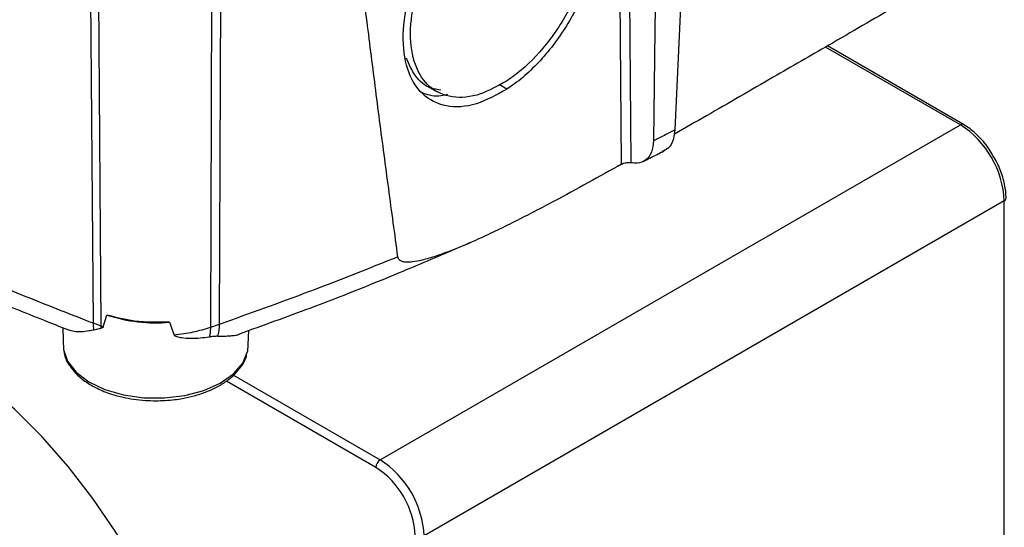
# Model space of a CAD drawing. Header units: millimetres. Extents: x 15 to 415, y 5 to 292.
# Tile 6 of 30: x 104 to 119, y 212 to 220. Entities that reach past the tile are written whole.
import ezdxf

# ---------------------------------------------------------------- set-up
doc = ezdxf.new("R2010")
doc.units = ezdxf.units.MM

msp = doc.modelspace()

# ---------------------------------------------------------------- linework, layer by layer
at = {"color": 8, "linetype": 'Continuous', "lineweight": 25}
for p, q in [((113.2891, 217.4392), (113.2437, 222.929)), ((113.3915, 222.9966), (113.4373, 217.4621)), ((104.7908, 214.8798), (104.7506, 220.384)), ((104.9151, 214.833), (104.8755, 220.356)), ((106.6927, 220.3401), (106.6744, 214.8122)), ((106.8343, 220.3656), (106.8157, 214.8607)), ((118.7384, 218.071), (116.5699, 219.3228)), ((111.4435, 218.6451), (111.3208, 218.7181)), ((107.046, 214.0443), (109.4046, 212.6827)), ((109.3339, 212.5602), (106.9304, 213.9477))]:
    msp.add_line(p, q, dxfattribs=at)
at = {"color": 7, "linetype": 'Continuous', "lineweight": 25}
for p, q in [((118.7884, 218.076), (116.5992, 219.3398)), ((110.1695, 218.6903), (110.3119, 218.6086)), ((109.4046, 212.6827), (118.7384, 218.071)), ((119.4455, 216.8463), (110.1117, 211.458)), ((119.4455, 203.7816), (119.4455, 216.8463)), ((110.7446, 216.1308), (110.8511, 216.176)), ((104.9494, 214.8204), (105.0101, 215.0124)), ((104.2973, 214.8105), (104.3036, 214.6025)), ((104.9151, 214.833), (104.7908, 214.8798)), ((106.017, 214.8972), (106.0917, 214.6899)), ((106.8157, 214.8607), (106.6744, 214.8122)), ((107.2845, 214.7626), (107.2729, 214.4265)), ((104.3036, 214.6025), (104.3084, 214.4577))]:
    msp.add_line(p, q, dxfattribs=at)
at = {"color": 7, "linetype": 'Continuous', "lineweight": 25, "flags": 128}
for points in [[(114.1512, 217.992), (114.2746, 220.6699), (114.3978, 223.3479)], [(113.8739, 223.0808), (113.8503, 221.3805), (113.8256, 219.597), (113.8008, 217.8135)], [(106.6468, 206.8442), (106.622, 207.3967), (106.5478, 207.9715), (106.425, 208.5623), (106.2551, 209.1623), (106.0399, 209.7647), (105.7819, 210.3627), (105.4841, 210.9494), (105.1497, 211.5184), (104.7827, 212.0631), (104.3871, 212.5773), (103.9674, 213.0552), (103.5284, 213.4914), (103.0751, 213.881), (102.6126, 214.2196), (102.1461, 214.5032), (101.6809, 214.7287), (101.2223, 214.8936), (100.7755, 214.996), (100.3456, 215.0347), (100.2412, 215.0343)], [(104.3084, 214.4577), (104.3761, 214.2685), (104.5151, 214.0928), (104.7184, 213.9394), (104.9759, 213.8161), (105.2746, 213.7289), (105.5993, 213.6824), (105.9339, 213.6789), (106.2614, 213.7186), (106.5653, 213.7993), (106.8305, 213.9172), (107.0434, 214.0662), (107.1934, 214.2389), (107.2729, 214.4265)]]:
    msp.add_lwpolyline(points, dxfattribs=at)
at = {"color": 8, "linetype": 'Continuous', "lineweight": 25}
for centre, radius, start, end in [((118.7674, 218.0329), 0.0479, 64.04115, 127.25364), ((119.4247, 216.8921), 0.0503, 294.37597, 354.29015)]:
    msp.add_arc(centre, radius, start, end, dxfattribs=at)
at = {"color": 7, "linetype": 'Continuous', "lineweight": 25}
for centre, radius, start, end in [((117.9103, 216.7764), 1.5368, 2.60548, 57.39452), ((105.791, 217.3792), 2.4923, 251.74069, 275.20155), ((109.4874, 212.5533), 0.1537, 122.60548, 177.39452), ((108.5765, 211.3881), 1.5368, 2.60548, 57.39452), ((108.5886, 211.3951), 1.3831, 2.60548, 57.39452)]:
    msp.add_arc(centre, radius, start, end, dxfattribs=at)
for points, knots in [([(112.0533, 222.3845), (112.1442, 222.389), (112.3953, 222.4012), (112.697, 222.1672), (112.9105, 221.732), (112.9452, 221.1353), (112.8017, 220.4586), (112.493, 219.7708), (112.0561, 219.1544), (111.6801, 218.8048), (111.474, 218.6656), (111.4435, 218.6451)], [0, 0, 0, 0, 0.0731616, 0.2021365, 0.3320024, 0.460482, 0.5898668, 0.7187387, 0.8484325, 0.9775901, 1, 1, 1, 1]), ([(111.3628, 222.0632), (111.5035, 222.1305), (111.8076, 222.276), (112.2324, 222.2714), (112.5783, 222.0653), (112.7846, 221.6668), (112.8302, 221.1255), (112.7093, 220.5013), (112.4336, 219.8622), (112.0365, 219.2848), (111.6795, 218.9408), (111.4769, 218.8023), (111.4365, 218.7747)], [0, 0, 0, 0, 0.0944915, 0.2041767, 0.3139859, 0.4240348, 0.5332012, 0.6433256, 0.7529694, 0.8631343, 0.9727784, 1, 1, 1, 1]), ([(111.4365, 218.7747), (111.2952, 218.6958), (110.9904, 218.5256), (110.5518, 218.4881), (110.1827, 218.6519), (109.9451, 219.014), (109.8656, 219.5307), (109.953, 220.1441), (110.2, 220.7884), (110.5764, 221.3821), (110.9866, 221.8179), (111.2561, 221.9936), (111.3628, 222.0632)], [0, 0, 0, 0, 0.0904768, 0.1951903, 0.3003527, 0.4056028, 0.5101277, 0.6157981, 0.7209852, 0.8267195, 0.9313378, 1, 1, 1, 1]), ([(111.4435, 218.6451), (111.2776, 218.5538), (110.9346, 218.3651), (110.4541, 218.341), (110.0645, 218.5344), (109.8198, 218.94), (109.7472, 219.5079), (109.8546, 220.1763), (110.1337, 220.867), (110.5261, 221.4873), (110.843, 221.7813), (110.9884, 221.9162)], [0, 0, 0, 0, 0.1062943, 0.2196828, 0.333288, 0.4472943, 0.5603715, 0.6746487, 0.7884023, 0.9029246, 1, 1, 1, 1]), ([(109.69, 215.9476), (109.6402, 216.3131), (109.5407, 217.0441), (109.396, 218.1442), (109.2542, 219.2464), (109.1623, 219.9832), (109.1164, 220.3516)], [0, 0, 0, 0, 0.2499929, 0.499989, 0.7499933, 1, 1, 1, 1]), ([(117.7094, 219.9855), (117.3471, 219.7744), (116.6871, 219.3897), (116.0271, 219.0089), (115.7293, 218.8371)], [0, 0, 0, 0, 0.5488881, 1, 1, 1, 1]), ([(110.3824, 218.6289), (110.3276, 218.6373), (110.1633, 218.6623), (109.9615, 218.833), (109.8694, 219.044), (109.8255, 219.1447)], [0, 0, 0, 0, 0.20740541, 0.62161624, 1, 1, 1, 1]), ([(115.7293, 218.8371), (115.371, 218.63), (114.8412, 218.3238), (114.3114, 218.021), (114.1398, 217.9229)], [0, 0, 0, 0, 0.6762297, 1, 1, 1, 1]), ([(110.4871, 218.558), (110.4391, 218.5468), (110.2859, 218.511), (110.1619, 218.5577), (110.0768, 218.5897)], [0, 0, 0, 0, 0.31316357, 1, 1, 1, 1]), ([(114.1512, 217.992), (114.093, 217.9621), (113.9766, 217.9024), (113.8594, 217.8431), (113.8008, 217.8135)], [0, 0, 0, 0, 0.5000661, 1, 1, 1, 1]), ([(113.9424, 217.6478), (113.9792, 217.6639), (114.0624, 217.7006), (114.132, 217.8291), (114.1455, 217.9437), (114.1512, 217.992)], [0, 0, 0, 0, 0.31395, 0.7108393, 1, 1, 1, 1]), ([(119.2632, 217.5751), (119.2439, 217.6098), (119.1837, 217.718), (119.0497, 217.8742), (118.9062, 218.0032), (118.8165, 218.0586), (118.7884, 218.076)], [0, 0, 0, 0, 0.1608694, 0.5012337, 0.8432256, 1, 1, 1, 1]), ([(113.8008, 217.8135), (113.7939, 217.7489), (113.7802, 217.6199), (113.6845, 217.4965), (113.5636, 217.4465), (113.4725, 217.4577), (113.4373, 217.4621)], [0, 0, 0, 0, 0.2754744, 0.5509765, 0.8266849, 1, 1, 1, 1]), ([(113.6363, 217.4821), (113.6719, 217.4999), (113.7856, 217.5568), (113.8976, 217.6148), (113.9746, 217.6546)], [0, 0, 0, 0, 0.3131631, 1, 1, 1, 1]), ([(119.4748, 216.8871), (119.4734, 216.9254), (119.4696, 217.0359), (119.426, 217.2305), (119.3536, 217.4282), (119.2864, 217.5374), (119.2632, 217.5751)], [0, 0, 0, 0, 0.1738873, 0.5013514, 0.8281899, 1, 1, 1, 1]), ([(113.2891, 217.4392), (113.1079, 217.3379), (112.7453, 217.1351), (112.1719, 216.8239), (111.6746, 216.565), (111.2536, 216.3582), (110.9366, 216.2108), (110.6188, 216.0744), (110.33, 215.9658), (110.0975, 215.8967), (109.9481, 215.8675), (109.8524, 215.8608), (109.7883, 215.8645), (109.7361, 215.8806), (109.701, 215.9069), (109.6931, 215.9362), (109.69, 215.9476)], [0, 0, 0, 0, 0.1467083, 0.2934369, 0.4642374, 0.5497167, 0.6352371, 0.7221465, 0.8092317, 0.8726894, 0.9160791, 0.9367852, 0.9576608, 0.9753695, 0.9904229, 1, 1, 1, 1]), ([(113.2891, 217.4392), (113.2991, 217.444), (113.319, 217.4536), (113.3564, 217.4624), (113.393, 217.4659), (113.4204, 217.465), (113.4329, 217.4629), (113.4373, 217.4621)], [0, 0, 0, 0, 0.2304131, 0.4611442, 0.6818383, 0.8880878, 1, 1, 1, 1]), ([(107.1437, 214.7112), (107.5233, 214.8477), (108.3965, 215.162), (109.5509, 215.62), (110.3162, 215.9479), (110.6141, 216.0755)], [0, 0, 0, 0, 0.3195191, 0.7351915, 1, 1, 1, 1]), ([(109.69, 215.9476), (109.2189, 215.7593), (108.2769, 215.3828), (107.3027, 215.0347), (106.8157, 214.8607)], [0, 0, 0, 0, 0.5001447, 1, 1, 1, 1]), ([(102.1587, 215.6992), (102.1761, 215.6913), (102.6082, 215.4958), (103.3536, 215.1814), (104.0975, 214.8887), (104.4062, 214.7672)], [0, 0, 0, 0, 0.02387584, 0.59499094, 1, 1, 1, 1]), ([(104.7908, 214.8798), (104.4448, 215.0141), (103.7527, 215.2826), (103.0779, 215.5655), (102.7404, 215.707)], [0, 0, 0, 0, 0.4999038, 1, 1, 1, 1]), ([(106.017, 214.8972), (105.8264, 214.894), (105.4745, 214.8882), (105.1561, 214.9734), (105.0101, 215.0124)], [0, 0, 0, 0, 0.5417453, 1, 1, 1, 1]), ([(104.8003, 214.7766), (104.7979, 214.7929), (104.793, 214.8255), (104.7916, 214.8617), (104.7908, 214.8798)], [0, 0, 0, 0, 0.5000121, 1, 1, 1, 1]), ([(104.8003, 214.7766), (104.8161, 214.7798), (104.8427, 214.7853), (104.8815, 214.7938), (104.9048, 214.7984), (104.9165, 214.8007)], [0, 0, 0, 0, 0.4234607, 0.7116123, 1, 1, 1, 1]), ([(104.9494, 214.8204), (104.9437, 214.8225), (104.9322, 214.8266), (104.9208, 214.8309), (104.9151, 214.833)], [0, 0, 0, 0, 0.50001879, 1, 1, 1, 1]), ([(104.9165, 214.8007), (104.9162, 214.8067), (104.9156, 214.8173), (104.9153, 214.8282), (104.9151, 214.833)], [0, 0, 0, 0, 0.5599964, 1, 1, 1, 1]), ([(104.9494, 214.8204), (104.9484, 214.8181), (104.9461, 214.813), (104.9353, 214.8051), (104.9244, 214.8026), (104.9165, 214.8007)], [0, 0, 0, 0, 0.1864767, 0.4092102, 1, 1, 1, 1]), ([(106.6744, 214.8122), (106.5823, 214.7839), (106.398, 214.7274), (106.1938, 214.7024), (106.0917, 214.6899)], [0, 0, 0, 0, 0.4997965, 1, 1, 1, 1]), ([(106.6744, 214.8122), (106.6729, 214.7806), (106.6701, 214.7243), (106.6597, 214.6777), (106.6551, 214.6572)], [0, 0, 0, 0, 0.5598996, 1, 1, 1, 1]), ([(106.8157, 214.8607), (106.8138, 214.825), (106.8099, 214.7535), (106.7934, 214.6982), (106.7852, 214.6706)], [0, 0, 0, 0, 0.50001491, 1, 1, 1, 1]), ([(104.3769, 214.7788), (104.4434, 214.7596), (104.5366, 214.7327), (104.7022, 214.7574), (104.7735, 214.7713), (104.8003, 214.7766)], [0, 0, 0, 0, 0.6083592, 0.8527622, 1, 1, 1, 1]), ([(106.6551, 214.6572), (106.5567, 214.6445), (106.4147, 214.6262), (106.2347, 214.6381), (106.1507, 214.6539), (106.1122, 214.6689), (106.0966, 214.6805), (106.0933, 214.687), (106.0917, 214.6899)], [0, 0, 0, 0, 0.5338425, 0.770503, 0.8970656, 0.9584022, 0.9811632, 1, 1, 1, 1]), ([(106.7852, 214.6706), (106.7648, 214.6695), (106.7341, 214.6677), (106.6899, 214.6629), (106.6667, 214.6591), (106.6551, 214.6572)], [0, 0, 0, 0, 0.497498, 0.7482824, 1, 1, 1, 1]), ([(106.7852, 214.6706), (106.8169, 214.6716), (106.8806, 214.6736), (106.9645, 214.6752), (107.0408, 214.6817), (107.1029, 214.6905), (107.1328, 214.704), (107.1444, 214.7092)], [0, 0, 0, 0, 0.2117141, 0.4251166, 0.6424545, 0.8611379, 1, 1, 1, 1]), ([(104.3143, 214.4484), (104.3177, 214.4231), (104.3289, 214.3398), (104.364, 214.2545), (104.4071, 214.2018), (104.4096, 214.1988)], [0, 0, 0, 0, 0.2916437, 0.958668, 1, 1, 1, 1]), ([(105.7936, 213.6332), (105.8966, 213.6366), (106.0413, 213.6415), (106.2475, 213.6734), (106.4159, 213.7109), (106.6017, 213.7712), (106.7768, 213.8494), (106.9355, 213.9459), (107.0718, 214.059), (107.1773, 214.188), (107.247, 214.3071), (107.259, 214.3854), (107.2632, 214.4127)], [0, 0, 0, 0, 0.1460991, 0.2052928, 0.302328, 0.4011127, 0.5051805, 0.6117395, 0.7200209, 0.8296, 0.9406732, 1, 1, 1, 1]), ([(104.4096, 214.1988), (104.4441, 214.1519), (104.5144, 214.0564), (104.6666, 213.9349), (104.8537, 213.8259), (105.0575, 213.7443), (105.2575, 213.6898), (105.4426, 213.6558), (105.6184, 213.6365), (105.7394, 213.6342), (105.7936, 213.6332)], [0, 0, 0, 0, 0.1389916, 0.2832686, 0.4220146, 0.5790407, 0.6975611, 0.794483, 0.9078919, 1, 1, 1, 1])]:
    msp.add_open_spline(points, degree=3, knots=knots, dxfattribs=at)

doc.saveas('drawing.dxf')
